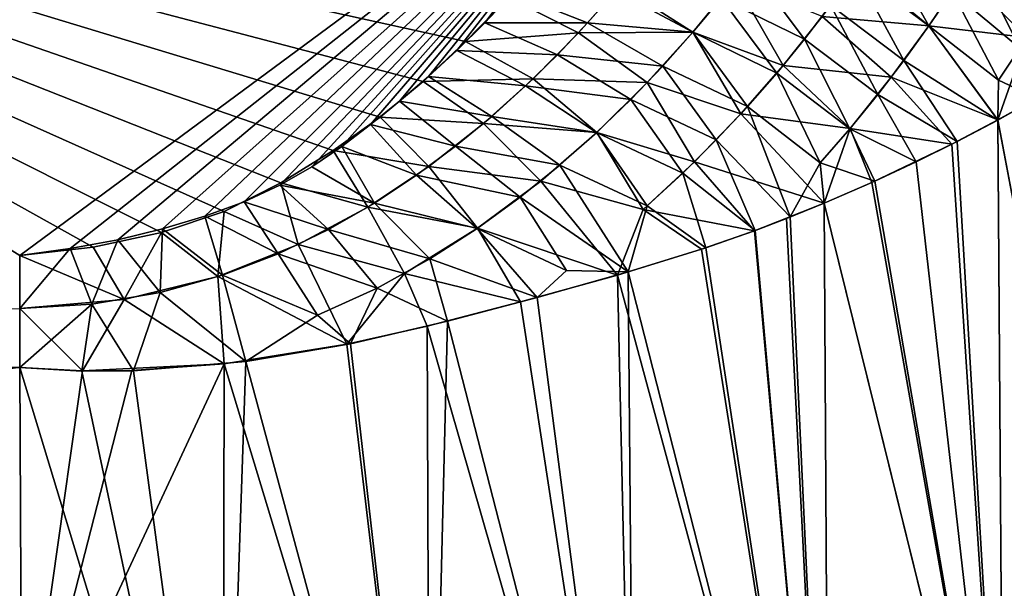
# Model space of a CAD drawing. Header units: millimetres. Extents: x -7.8 to 13, y -12 to 1.5.
# Tile 31 of 102: x -0.492 to -0.138, y -3.12 to -2.916. Entities that reach past the tile are written whole.
import ezdxf

# ---------------------------------------------------------------- set-up
doc = ezdxf.new("R2010")
doc.units = ezdxf.units.MM
doc.header["$LTSCALE"] = 65.185185
for name, color, linetype in [('101', 7, 'CONTINUOUS'), ('102', 7, 'CONTINUOUS'), ('48', 7, 'CONTINUOUS'), ('49', 7, 'CONTINUOUS'), ('70', 7, 'CONTINUOUS'), ('77', 7, 'CONTINUOUS'), ('95', 7, 'CONTINUOUS')]:
    doc.layers.add(name, color=color, linetype=linetype)

msp = doc.modelspace()

# ---------------------------------------------------------------- linework, layer by layer
at = {"layer": '101', "linetype": 'Continuous'}
for points in [[(-0.25666, -2.82651, -2.15906), (-0.49188, -3.00043, -1.88605), (-0.7717, -2.82651, -2.15906), (-0.25666, -2.82651, -2.15906)], [(-0.47376, -2.99792, -1.88999), (-0.49188, -3.00043, -1.88605), (-0.25666, -2.82651, -2.15906), (-0.47376, -2.99792, -1.88999)], [(-0.45663, -2.99473, -1.895), (-0.47376, -2.99792, -1.88999), (-0.25666, -2.82651, -2.15906), (-0.45663, -2.99473, -1.895)], [(-0.4405, -2.99087, -1.90107), (-0.45663, -2.99473, -1.895), (-0.25666, -2.82651, -2.15906), (-0.4405, -2.99087, -1.90107)], [(-0.42536, -2.98633, -1.90819), (-0.4405, -2.99087, -1.90107), (-0.25666, -2.82651, -2.15906), (-0.42536, -2.98633, -1.90819)], [(-0.41121, -2.98111, -1.91638), (-0.42536, -2.98633, -1.90819), (-0.25666, -2.82651, -2.15906), (-0.41121, -2.98111, -1.91638)], [(-0.39837, -2.97517, -1.9257), (-0.41121, -2.98111, -1.91638), (-0.25666, -2.82651, -2.15906), (-0.39837, -2.97517, -1.9257)], [(-0.38684, -2.96851, -1.93616), (-0.39837, -2.97517, -1.9257), (-0.25666, -2.82651, -2.15906), (-0.38684, -2.96851, -1.93616)], [(-0.37614, -2.9612, -1.94764), (-0.38684, -2.96851, -1.93616), (-0.25666, -2.82651, -2.15906), (-0.37614, -2.9612, -1.94764)], [(-0.36582, -2.9533, -1.96003), (-0.37614, -2.9612, -1.94764), (-0.25666, -2.82651, -2.15906), (-0.36582, -2.9533, -1.96003)], [(-0.3554, -2.9449, -1.97322), (-0.36582, -2.9533, -1.96003), (-0.25666, -2.82651, -2.15906), (-0.3554, -2.9449, -1.97322)], [(-0.34492, -2.93605, -1.9871), (-0.3554, -2.9449, -1.97322), (-0.25666, -2.82651, -2.15906), (-0.34492, -2.93605, -1.9871)], [(-0.33471, -2.92672, -2.00176), (-0.34492, -2.93605, -1.9871), (-0.25666, -2.82651, -2.15906), (-0.33471, -2.92672, -2.00176)], [(-0.32469, -2.91679, -2.01734), (-0.33471, -2.92672, -2.00176), (-0.25666, -2.82651, -2.15906), (-0.32469, -2.91679, -2.01734)], [(-0.31479, -2.90618, -2.034), (-0.32469, -2.91679, -2.01734), (-0.25666, -2.82651, -2.15906), (-0.31479, -2.90618, -2.034)]]:
    msp.add_3dface(points, dxfattribs=at)
at = {"layer": '102', "linetype": 'Continuous'}
for points in [[(-0.19149, -2.89825, -2.08952), (-0.18308, -2.88593, -2.10886), (-0.16508, -2.91793, -2.09167), (-0.19149, -2.89825, -2.08952)], [(-0.16508, -2.91793, -2.09167), (-0.18308, -2.88593, -2.10886), (-0.15664, -2.90553, -2.11114), (-0.16508, -2.91793, -2.09167)], [(-0.15664, -2.90553, -2.11114), (-0.14864, -2.89308, -2.13068), (-0.13234, -2.92596, -2.11957), (-0.15664, -2.90553, -2.11114)], [(-0.13234, -2.92596, -2.11957), (-0.14864, -2.89308, -2.13068), (-0.12499, -2.91442, -2.13768), (-0.13234, -2.92596, -2.11957)], [(-0.23969, -2.90791, -2.05027), (-0.23006, -2.89555, -2.06967), (-0.20978, -2.92271, -2.05112), (-0.23969, -2.90791, -2.05027)], [(-0.20978, -2.92271, -2.05112), (-0.23006, -2.89555, -2.06967), (-0.20038, -2.91051, -2.07027), (-0.20978, -2.92271, -2.05112)], [(-0.20038, -2.91051, -2.07027), (-0.19149, -2.89825, -2.08952), (-0.17401, -2.93029, -2.07227), (-0.20038, -2.91051, -2.07027)], [(-0.17401, -2.93029, -2.07227), (-0.19149, -2.89825, -2.08952), (-0.16508, -2.91793, -2.09167), (-0.17401, -2.93029, -2.07227)], [(-0.28776, -2.91686, -2.02186), (-0.31479, -2.90618, -2.034), (-0.27755, -2.90531, -2.03998), (-0.28776, -2.91686, -2.02186)], [(-0.28776, -2.91686, -2.02186), (-0.27755, -2.90531, -2.03998), (-0.2499, -2.92017, -2.03102), (-0.28776, -2.91686, -2.02186)], [(-0.2499, -2.92017, -2.03102), (-0.27755, -2.90531, -2.03998), (-0.23969, -2.90791, -2.05027), (-0.2499, -2.92017, -2.03102)], [(-0.16508, -2.91793, -2.09167), (-0.15664, -2.90553, -2.11114), (-0.14007, -2.93746, -2.1015), (-0.16508, -2.91793, -2.09167)], [(-0.14007, -2.93746, -2.1015), (-0.15664, -2.90553, -2.11114), (-0.13234, -2.92596, -2.11957), (-0.14007, -2.93746, -2.1015)], [(-0.32469, -2.91679, -2.01734), (-0.31479, -2.90618, -2.034), (-0.28776, -2.91686, -2.02186), (-0.32469, -2.91679, -2.01734)], [(-0.2499, -2.92017, -2.03102), (-0.23969, -2.90791, -2.05027), (-0.21973, -2.93484, -2.03208), (-0.2499, -2.92017, -2.03102)], [(-0.21973, -2.93484, -2.03208), (-0.23969, -2.90791, -2.05027), (-0.20978, -2.92271, -2.05112), (-0.21973, -2.93484, -2.03208)], [(-0.20978, -2.92271, -2.05112), (-0.20038, -2.91051, -2.07027), (-0.18346, -2.9426, -2.05294), (-0.20978, -2.92271, -2.05112)], [(-0.18346, -2.9426, -2.05294), (-0.20038, -2.91051, -2.07027), (-0.17401, -2.93029, -2.07227), (-0.18346, -2.9426, -2.05294)], [(-0.33471, -2.92672, -2.00176), (-0.32469, -2.91679, -2.01734), (-0.29856, -2.92825, -2.00397), (-0.33471, -2.92672, -2.00176)], [(-0.29856, -2.92825, -2.00397), (-0.32469, -2.91679, -2.01734), (-0.28776, -2.91686, -2.02186), (-0.29856, -2.92825, -2.00397)], [(-0.29856, -2.92825, -2.00397), (-0.28776, -2.91686, -2.02186), (-0.26073, -2.93232, -2.01195), (-0.29856, -2.92825, -2.00397)], [(-0.26073, -2.93232, -2.01195), (-0.28776, -2.91686, -2.02186), (-0.2499, -2.92017, -2.03102), (-0.26073, -2.93232, -2.01195)], [(-0.17401, -2.93029, -2.07227), (-0.16508, -2.91793, -2.09167), (-0.14029, -2.95174, -2.09081), (-0.17401, -2.93029, -2.07227)], [(-0.14029, -2.95174, -2.09081), (-0.16508, -2.91793, -2.09167), (-0.14007, -2.93746, -2.1015), (-0.14029, -2.95174, -2.09081)], [(-0.26073, -2.93232, -2.01195), (-0.2499, -2.92017, -2.03102), (-0.23028, -2.9469, -2.01315), (-0.26073, -2.93232, -2.01195)], [(-0.23028, -2.9469, -2.01315), (-0.2499, -2.92017, -2.03102), (-0.21973, -2.93484, -2.03208), (-0.23028, -2.9469, -2.01315)], [(-0.21973, -2.93484, -2.03208), (-0.20978, -2.92271, -2.05112), (-0.19347, -2.95486, -2.03369), (-0.21973, -2.93484, -2.03208)], [(-0.19347, -2.95486, -2.03369), (-0.20978, -2.92271, -2.05112), (-0.18346, -2.9426, -2.05294), (-0.19347, -2.95486, -2.03369)], [(-0.34492, -2.93605, -1.9871), (-0.33471, -2.92672, -2.00176), (-0.31002, -2.93946, -1.98638), (-0.34492, -2.93605, -1.9871)], [(-0.31002, -2.93946, -1.98638), (-0.33471, -2.92672, -2.00176), (-0.29856, -2.92825, -2.00397), (-0.31002, -2.93946, -1.98638)], [(-0.12627, -2.94385, -2.11397), (-0.14007, -2.93746, -2.1015), (-0.13234, -2.92596, -2.11957), (-0.12627, -2.94385, -2.11397)], [(-0.31002, -2.93946, -1.98638), (-0.29856, -2.92825, -2.00397), (-0.27225, -2.94434, -1.99307), (-0.31002, -2.93946, -1.98638)], [(-0.27225, -2.94434, -1.99307), (-0.29856, -2.92825, -2.00397), (-0.26073, -2.93232, -2.01195), (-0.27225, -2.94434, -1.99307)], [(-0.15488, -2.95943, -2.06833), (-0.18346, -2.9426, -2.05294), (-0.17401, -2.93029, -2.07227), (-0.15488, -2.95943, -2.06833)], [(-0.15488, -2.95943, -2.06833), (-0.17401, -2.93029, -2.07227), (-0.14029, -2.95174, -2.09081), (-0.15488, -2.95943, -2.06833)], [(-0.27225, -2.94434, -1.99307), (-0.26073, -2.93232, -2.01195), (-0.2415, -2.95888, -1.99434), (-0.27225, -2.94434, -1.99307)], [(-0.2415, -2.95888, -1.99434), (-0.26073, -2.93232, -2.01195), (-0.23028, -2.9469, -2.01315), (-0.2415, -2.95888, -1.99434)], [(-0.3554, -2.9449, -1.97322), (-0.34492, -2.93605, -1.9871), (-0.32222, -2.95045, -1.96913), (-0.3554, -2.9449, -1.97322)], [(-0.32222, -2.95045, -1.96913), (-0.34492, -2.93605, -1.9871), (-0.31002, -2.93946, -1.98638), (-0.32222, -2.95045, -1.96913)], [(-0.23028, -2.9469, -2.01315), (-0.21973, -2.93484, -2.03208), (-0.20409, -2.96708, -2.01451), (-0.23028, -2.9469, -2.01315)], [(-0.20409, -2.96708, -2.01451), (-0.21973, -2.93484, -2.03208), (-0.19347, -2.95486, -2.03369), (-0.20409, -2.96708, -2.01451)], [(-0.12627, -2.94385, -2.11397), (-0.14029, -2.95174, -2.09081), (-0.14007, -2.93746, -2.1015), (-0.12627, -2.94385, -2.11397)], [(-0.32222, -2.95045, -1.96913), (-0.31002, -2.93946, -1.98638), (-0.28454, -2.95623, -1.97442), (-0.32222, -2.95045, -1.96913)], [(-0.28454, -2.95623, -1.97442), (-0.31002, -2.93946, -1.98638), (-0.27225, -2.94434, -1.99307), (-0.28454, -2.95623, -1.97442)], [(-0.28454, -2.95623, -1.97442), (-0.27225, -2.94434, -1.99307), (-0.25347, -2.97078, -1.97567), (-0.28454, -2.95623, -1.97442)], [(-0.25347, -2.97078, -1.97567), (-0.27225, -2.94434, -1.99307), (-0.2415, -2.95888, -1.99434), (-0.25347, -2.97078, -1.97567)], [(-0.1696, -2.96671, -2.04717), (-0.19347, -2.95486, -2.03369), (-0.18346, -2.9426, -2.05294), (-0.1696, -2.96671, -2.04717)], [(-0.15488, -2.95943, -2.06833), (-0.1696, -2.96671, -2.04717), (-0.18346, -2.9426, -2.05294), (-0.15488, -2.95943, -2.06833)], [(-0.36582, -2.9533, -1.96003), (-0.3554, -2.9449, -1.97322), (-0.33524, -2.96118, -1.95229), (-0.36582, -2.9533, -1.96003)], [(-0.33524, -2.96118, -1.95229), (-0.3554, -2.9449, -1.97322), (-0.32222, -2.95045, -1.96913), (-0.33524, -2.96118, -1.95229)], [(-0.2415, -2.95888, -1.99434), (-0.23028, -2.9469, -2.01315), (-0.21489, -2.98656, -1.9902), (-0.2415, -2.95888, -1.99434)], [(-0.21489, -2.98656, -1.9902), (-0.23028, -2.9469, -2.01315), (-0.20409, -2.96708, -2.01451), (-0.21489, -2.98656, -1.9902)], [(-0.33524, -2.96118, -1.95229), (-0.32222, -2.95045, -1.96913), (-0.29772, -2.96794, -1.95604), (-0.33524, -2.96118, -1.95229)], [(-0.29772, -2.96794, -1.95604), (-0.32222, -2.95045, -1.96913), (-0.28454, -2.95623, -1.97442), (-0.29772, -2.96794, -1.95604)], [(-0.37614, -2.9612, -1.94764), (-0.36582, -2.9533, -1.96003), (-0.34923, -2.97158, -1.93596), (-0.37614, -2.9612, -1.94764)], [(-0.34923, -2.97158, -1.93596), (-0.36582, -2.9533, -1.96003), (-0.33524, -2.96118, -1.95229), (-0.34923, -2.97158, -1.93596)], [(-0.18454, -2.97366, -2.02709), (-0.20409, -2.96708, -2.01451), (-0.19347, -2.95486, -2.03369), (-0.18454, -2.97366, -2.02709)], [(-0.1696, -2.96671, -2.04717), (-0.18454, -2.97366, -2.02709), (-0.19347, -2.95486, -2.03369), (-0.1696, -2.96671, -2.04717)], [(-0.29772, -2.96794, -1.95604), (-0.28454, -2.95623, -1.97442), (-0.26631, -2.98258, -1.95715), (-0.29772, -2.96794, -1.95604)], [(-0.26631, -2.98258, -1.95715), (-0.28454, -2.95623, -1.97442), (-0.25347, -2.97078, -1.97567), (-0.26631, -2.98258, -1.95715)], [(-0.38684, -2.96851, -1.93616), (-0.37614, -2.9612, -1.94764), (-0.36435, -2.98157, -1.92028), (-0.38684, -2.96851, -1.93616)], [(-0.36435, -2.98157, -1.92028), (-0.37614, -2.9612, -1.94764), (-0.34923, -2.97158, -1.93596), (-0.36435, -2.98157, -1.92028)], [(-0.34923, -2.97158, -1.93596), (-0.33524, -2.96118, -1.95229), (-0.31194, -2.97945, -1.93797), (-0.34923, -2.97158, -1.93596)], [(-0.31194, -2.97945, -1.93797), (-0.33524, -2.96118, -1.95229), (-0.29772, -2.96794, -1.95604), (-0.31194, -2.97945, -1.93797)], [(-0.22754, -2.99142, -1.9763), (-0.25347, -2.97078, -1.97567), (-0.2415, -2.95888, -1.99434), (-0.22754, -2.99142, -1.9763)], [(-0.22754, -2.99142, -1.9763), (-0.2415, -2.95888, -1.99434), (-0.21489, -2.98656, -1.9902), (-0.22754, -2.99142, -1.9763)], [(-0.39837, -2.97517, -1.9257), (-0.38684, -2.96851, -1.93616), (-0.36435, -2.98157, -1.92028), (-0.39837, -2.97517, -1.9257)], [(-0.31194, -2.97945, -1.93797), (-0.29772, -2.96794, -1.95604), (-0.27311, -3.00629, -1.93297), (-0.31194, -2.97945, -1.93797)], [(-0.27311, -3.00629, -1.93297), (-0.29772, -2.96794, -1.95604), (-0.26631, -2.98258, -1.95715), (-0.27311, -3.00629, -1.93297)], [(-0.2027, -2.98157, -2.00442), (-0.21489, -2.98656, -1.9902), (-0.20409, -2.96708, -2.01451), (-0.2027, -2.98157, -2.00442)], [(-0.18454, -2.97366, -2.02709), (-0.2027, -2.98157, -2.00442), (-0.20409, -2.96708, -2.01451), (-0.18454, -2.97366, -2.02709)], [(-0.36435, -2.98157, -1.92028), (-0.34923, -2.97158, -1.93596), (-0.32742, -2.9907, -1.9203), (-0.36435, -2.98157, -1.92028)], [(-0.32742, -2.9907, -1.9203), (-0.34923, -2.97158, -1.93596), (-0.31194, -2.97945, -1.93797), (-0.32742, -2.9907, -1.9203)], [(-0.24525, -2.99761, -1.95829), (-0.26631, -2.98258, -1.95715), (-0.25347, -2.97078, -1.97567), (-0.24525, -2.99761, -1.95829)], [(-0.22754, -2.99142, -1.9763), (-0.24525, -2.99761, -1.95829), (-0.25347, -2.97078, -1.97567), (-0.22754, -2.99142, -1.9763)], [(-0.41121, -2.98111, -1.91638), (-0.39837, -2.97517, -1.9257), (-0.38083, -2.99103, -1.90544), (-0.41121, -2.98111, -1.91638)], [(-0.38083, -2.99103, -1.90544), (-0.39837, -2.97517, -1.9257), (-0.36435, -2.98157, -1.92028), (-0.38083, -2.99103, -1.90544)], [(-0.32742, -2.9907, -1.9203), (-0.31194, -2.97945, -1.93797), (-0.29527, -3.00583, -1.92065), (-0.32742, -2.9907, -1.9203)], [(-0.29527, -3.00583, -1.92065), (-0.31194, -2.97945, -1.93797), (-0.27311, -3.00629, -1.93297), (-0.29527, -3.00583, -1.92065)], [(-0.42536, -2.98633, -1.90819), (-0.41121, -2.98111, -1.91638), (-0.39894, -2.99976, -1.89174), (-0.42536, -2.98633, -1.90819)], [(-0.39894, -2.99976, -1.89174), (-0.41121, -2.98111, -1.91638), (-0.38083, -2.99103, -1.90544), (-0.39894, -2.99976, -1.89174)], [(-0.38083, -2.99103, -1.90544), (-0.36435, -2.98157, -1.92028), (-0.34445, -3.00163, -1.90315), (-0.38083, -2.99103, -1.90544)], [(-0.34445, -3.00163, -1.90315), (-0.36435, -2.98157, -1.92028), (-0.32742, -2.9907, -1.9203), (-0.34445, -3.00163, -1.90315)], [(-0.24525, -2.99761, -1.95829), (-0.27311, -3.00629, -1.93297), (-0.26631, -2.98258, -1.95715), (-0.24525, -2.99761, -1.95829)], [(-0.4405, -2.99087, -1.90107), (-0.42536, -2.98633, -1.90819), (-0.41902, -3.00747, -1.87962), (-0.4405, -2.99087, -1.90107)], [(-0.41902, -3.00747, -1.87962), (-0.42536, -2.98633, -1.90819), (-0.39894, -2.99976, -1.89174), (-0.41902, -3.00747, -1.87962)], [(-0.30589, -3.01551, -1.90716), (-0.34445, -3.00163, -1.90315), (-0.32742, -2.9907, -1.9203), (-0.30589, -3.01551, -1.90716)], [(-0.30589, -3.01551, -1.90716), (-0.32742, -2.9907, -1.9203), (-0.29527, -3.00583, -1.92065), (-0.30589, -3.01551, -1.90716)], [(-0.45663, -2.99473, -1.895), (-0.4405, -2.99087, -1.90107), (-0.44135, -3.01374, -1.86979), (-0.45663, -2.99473, -1.895)], [(-0.44135, -3.01374, -1.86979), (-0.4405, -2.99087, -1.90107), (-0.41902, -3.00747, -1.87962), (-0.44135, -3.01374, -1.86979)], [(-0.39894, -2.99976, -1.89174), (-0.38083, -2.99103, -1.90544), (-0.36341, -3.01211, -1.88671), (-0.39894, -2.99976, -1.89174)], [(-0.36341, -3.01211, -1.88671), (-0.38083, -2.99103, -1.90544), (-0.34445, -3.00163, -1.90315), (-0.36341, -3.01211, -1.88671)], [(-0.47376, -2.99792, -1.88999), (-0.45663, -2.99473, -1.895), (-0.46589, -3.01793, -1.86321), (-0.47376, -2.99792, -1.88999)], [(-0.46589, -3.01793, -1.86321), (-0.45663, -2.99473, -1.895), (-0.44135, -3.01374, -1.86979), (-0.46589, -3.01793, -1.86321)], [(-0.49188, -3.01943, -1.86086), (-0.47376, -2.99792, -1.88999), (-0.46589, -3.01793, -1.86321), (-0.49188, -3.01943, -1.86086)], [(-0.49188, -3.01943, -1.86086), (-0.49188, -3.00043, -1.88605), (-0.47376, -2.99792, -1.88999), (-0.49188, -3.01943, -1.86086)], [(-0.41902, -3.00747, -1.87962), (-0.39894, -2.99976, -1.89174), (-0.38486, -3.02192, -1.8713), (-0.41902, -3.00747, -1.87962)], [(-0.38486, -3.02192, -1.8713), (-0.39894, -2.99976, -1.89174), (-0.36341, -3.01211, -1.88671), (-0.38486, -3.02192, -1.8713)], [(-0.3381, -3.02401, -1.88536), (-0.36341, -3.01211, -1.88671), (-0.34445, -3.00163, -1.90315), (-0.3381, -3.02401, -1.88536)], [(-0.30589, -3.01551, -1.90716), (-0.3381, -3.02401, -1.88536), (-0.34445, -3.00163, -1.90315), (-0.30589, -3.01551, -1.90716)], [(-0.44135, -3.01374, -1.86979), (-0.41902, -3.00747, -1.87962), (-0.41063, -3.03849, -1.85071), (-0.44135, -3.01374, -1.86979)], [(-0.41063, -3.03849, -1.85071), (-0.41902, -3.00747, -1.87962), (-0.38486, -3.02192, -1.8713), (-0.41063, -3.03849, -1.85071)], [(-0.27311, -3.00629, -1.93297), (-0.30589, -3.01551, -1.90716), (-0.29527, -3.00583, -1.92065), (-0.27311, -3.00629, -1.93297)], [(-0.46589, -3.01793, -1.86321), (-0.44135, -3.01374, -1.86979), (-0.45099, -3.04182, -1.84145), (-0.46589, -3.01793, -1.86321)], [(-0.45099, -3.04182, -1.84145), (-0.44135, -3.01374, -1.86979), (-0.41063, -3.03849, -1.85071), (-0.45099, -3.04182, -1.84145)], [(-0.37298, -3.03212, -1.86596), (-0.38486, -3.02192, -1.8713), (-0.36341, -3.01211, -1.88671), (-0.37298, -3.03212, -1.86596)], [(-0.3381, -3.02401, -1.88536), (-0.37298, -3.03212, -1.86596), (-0.36341, -3.01211, -1.88671), (-0.3381, -3.02401, -1.88536)], [(-0.46956, -3.04193, -1.83981), (-0.49188, -3.04072, -1.84016), (-0.46589, -3.01793, -1.86321), (-0.46956, -3.04193, -1.83981)], [(-0.49188, -3.04072, -1.84016), (-0.49188, -3.01943, -1.86086), (-0.46589, -3.01793, -1.86321), (-0.49188, -3.04072, -1.84016)], [(-0.46956, -3.04193, -1.83981), (-0.46589, -3.01793, -1.86321), (-0.45099, -3.04182, -1.84145), (-0.46956, -3.04193, -1.83981)], [(-0.37298, -3.03212, -1.86596), (-0.41063, -3.03849, -1.85071), (-0.38486, -3.02192, -1.8713), (-0.37298, -3.03212, -1.86596)]]:
    msp.add_3dface(points, dxfattribs=at)
at = {"layer": '48', "linetype": 'Continuous'}
for points in [[(-0.12627, -2.94385, -2.11397), (-0.085, -3.24237, -1.94183), (-0.14029, -2.95174, -2.09081), (-0.12627, -2.94385, -2.11397)], [(-0.14028, -2.95172, 2.09083), (-0.085, -3.2431, 1.94117), (-0.12664, -2.94406, 2.11334), (-0.14028, -2.95172, 2.09083)], [(-0.13824, -3.2423, 1.85647), (-0.14028, -2.95172, 2.09083), (-0.15681, -2.9604, 2.06548), (-0.13824, -3.2423, 1.85647)], [(-0.14029, -2.95174, -2.09081), (-0.13824, -3.24235, -1.85643), (-0.15488, -2.95943, -2.06833), (-0.14029, -2.95174, -2.09081)], [(-0.14029, -2.95174, -2.09081), (-0.085, -3.24237, -1.94183), (-0.13824, -3.24235, -1.85643), (-0.14029, -2.95174, -2.09081)], [(-0.13824, -3.2423, 1.85647), (-0.085, -3.2431, 1.94117), (-0.14028, -2.95172, 2.09083), (-0.13824, -3.2423, 1.85647)], [(-0.18561, -2.97413, 2.02571), (-0.13824, -3.2423, 1.85647), (-0.15681, -2.9604, 2.06548), (-0.18561, -2.97413, 2.02571)], [(-0.15488, -2.95943, -2.06833), (-0.13824, -3.24235, -1.85643), (-0.1696, -2.96671, -2.04717), (-0.15488, -2.95943, -2.06833)], [(-0.13824, -3.24235, -1.85643), (-0.18454, -2.97366, -2.02709), (-0.1696, -2.96671, -2.04717), (-0.13824, -3.24235, -1.85643)], [(-0.20272, -2.98157, 2.0044), (-0.13824, -3.2423, 1.85647), (-0.18561, -2.97413, 2.02571), (-0.20272, -2.98157, 2.0044)], [(-0.13824, -3.24235, -1.85643), (-0.2027, -2.98157, -2.00442), (-0.18454, -2.97366, -2.02709), (-0.13824, -3.24235, -1.85643)], [(-0.20272, -2.98157, 2.0044), (-0.21625, -2.9871, 1.98866), (-0.20089, -3.28933, 1.73548), (-0.20272, -2.98157, 2.0044)], [(-0.2027, -2.98157, -2.00442), (-0.20089, -3.28936, -1.73546), (-0.21489, -2.98656, -1.9902), (-0.2027, -2.98157, -2.00442)], [(-0.13824, -3.2423, 1.85647), (-0.20272, -2.98157, 2.0044), (-0.20089, -3.28933, 1.73548), (-0.13824, -3.2423, 1.85647)], [(-0.13824, -3.24235, -1.85643), (-0.20089, -3.28936, -1.73546), (-0.2027, -2.98157, -2.00442), (-0.13824, -3.24235, -1.85643)], [(-0.21625, -2.9871, 1.98866), (-0.22774, -2.99151, 1.97607), (-0.20089, -3.28933, 1.73548), (-0.21625, -2.9871, 1.98866)], [(-0.21489, -2.98656, -1.9902), (-0.20089, -3.28936, -1.73546), (-0.22754, -2.99142, -1.9763), (-0.21489, -2.98656, -1.9902)], [(-0.22774, -2.99151, 1.97607), (-0.24679, -2.99816, 1.95677), (-0.20089, -3.28933, 1.73548), (-0.22774, -2.99151, 1.97607)], [(-0.20089, -3.28936, -1.73546), (-0.24525, -2.99761, -1.95829), (-0.22754, -2.99142, -1.9763), (-0.20089, -3.28936, -1.73546)], [(-0.27311, -3.00629, -1.93297), (-0.24525, -2.99761, -1.95829), (-0.20089, -3.28936, -1.73546), (-0.27311, -3.00629, -1.93297)], [(-0.24679, -2.99816, 1.95677), (-0.27696, -3.00746, 1.9297), (-0.20089, -3.28933, 1.73548), (-0.24679, -2.99816, 1.95677)], [(-0.27696, -3.00746, 1.9297), (-0.31184, -3.0171, 1.90288), (-0.27073, -3.28585, 1.67877), (-0.27696, -3.00746, 1.9297)], [(-0.27311, -3.00629, -1.93297), (-0.27073, -3.28593, -1.67869), (-0.30589, -3.01551, -1.90716), (-0.27311, -3.00629, -1.93297)], [(-0.27696, -3.00746, 1.9297), (-0.27073, -3.28585, 1.67877), (-0.20089, -3.28933, 1.73548), (-0.27696, -3.00746, 1.9297)], [(-0.27073, -3.28593, -1.67869), (-0.27311, -3.00629, -1.93297), (-0.20089, -3.28936, -1.73546), (-0.27073, -3.28593, -1.67869)], [(-0.31184, -3.0171, 1.90288), (-0.34536, -3.02578, 1.88097), (-0.27073, -3.28585, 1.67877), (-0.31184, -3.0171, 1.90288)], [(-0.27073, -3.28593, -1.67869), (-0.3381, -3.02401, -1.88536), (-0.30589, -3.01551, -1.90716), (-0.27073, -3.28593, -1.67869)], [(-0.34536, -3.02578, 1.88097), (-0.37433, -3.03232, 1.86537), (-0.3444, -3.28323, 1.63877), (-0.34536, -3.02578, 1.88097)], [(-0.3381, -3.02401, -1.88536), (-0.3444, -3.28313, -1.63888), (-0.37298, -3.03212, -1.86596), (-0.3381, -3.02401, -1.88536)], [(-0.34536, -3.02578, 1.88097), (-0.3444, -3.28323, 1.63877), (-0.27073, -3.28585, 1.67877), (-0.34536, -3.02578, 1.88097)], [(-0.3444, -3.28313, -1.63888), (-0.3381, -3.02401, -1.88536), (-0.27073, -3.28593, -1.67869), (-0.3444, -3.28313, -1.63888)], [(-0.37433, -3.03232, 1.86537), (-0.41842, -3.03938, 1.84839), (-0.3444, -3.28323, 1.63877), (-0.37433, -3.03232, 1.86537)], [(-0.3444, -3.28313, -1.63888), (-0.41063, -3.03849, -1.85071), (-0.37298, -3.03212, -1.86596), (-0.3444, -3.28313, -1.63888)], [(-0.45161, -3.0418, 1.8414), (-0.49106, -3.19569, 1.69842), (-0.41842, -3.03938, 1.84839), (-0.45161, -3.0418, 1.8414)], [(-0.41842, -3.03938, 1.84839), (-0.49106, -3.19569, 1.69842), (-0.41881, -3.28138, 1.61604), (-0.41842, -3.03938, 1.84839)], [(-0.41063, -3.03849, -1.85071), (-0.41881, -3.28121, -1.61623), (-0.45099, -3.04182, -1.84145), (-0.41063, -3.03849, -1.85071)], [(-0.41881, -3.28121, -1.61623), (-0.41063, -3.03849, -1.85071), (-0.3444, -3.28313, -1.63888), (-0.41881, -3.28121, -1.61623)], [(-0.41842, -3.03938, 1.84839), (-0.41881, -3.28138, 1.61604), (-0.3444, -3.28323, 1.63877), (-0.41842, -3.03938, 1.84839)], [(-0.49106, -3.19569, -1.69842), (-0.49188, -3.04072, -1.84016), (-0.41881, -3.28121, -1.61623), (-0.49106, -3.19569, -1.69842)], [(-0.41881, -3.28121, -1.61623), (-0.49188, -3.04072, -1.84016), (-0.46956, -3.04193, -1.83981), (-0.41881, -3.28121, -1.61623)], [(-0.49188, -3.04072, 1.84016), (-0.49106, -3.19569, 1.69842), (-0.46927, -3.0419, 1.83985), (-0.49188, -3.04072, 1.84016)], [(-0.46927, -3.0419, 1.83985), (-0.49106, -3.19569, 1.69842), (-0.45161, -3.0418, 1.8414), (-0.46927, -3.0419, 1.83985)], [(-0.45099, -3.04182, -1.84145), (-0.41881, -3.28121, -1.61623), (-0.46956, -3.04193, -1.83981), (-0.45099, -3.04182, -1.84145)]]:
    msp.add_3dface(points, dxfattribs=at)
at = {"layer": '49', "linetype": 'Continuous'}
for points in [[(-0.49188, -3.04072, -1.84016), (-0.49106, -3.19569, -1.69842), (-2.44058, -3.04072, -1.84016), (-0.49188, -3.04072, -1.84016)], [(-0.49106, -3.19569, -1.69842), (-0.49031, -3.33768, -1.54367), (-2.44058, -3.04072, -1.84016), (-0.49106, -3.19569, -1.69842)], [(-2.44058, -3.04072, -1.84016), (-0.49031, -3.33768, -1.54367), (-2.44058, -3.33768, -1.54367), (-2.44058, -3.04072, -1.84016)], [(-0.49106, -3.19569, 1.69842), (-0.49188, -3.04072, 1.84016), (-2.44058, -3.33768, 1.54368), (-0.49106, -3.19569, 1.69842)]]:
    msp.add_3dface(points, dxfattribs=at)
at = {"layer": '70', "linetype": 'Continuous'}
for points in [[(-0.20344, -2.91456, 2.06391), (-0.16506, -2.91789, 2.09173), (-0.19052, -2.89687, 2.09168), (-0.20344, -2.91456, 2.06391)], [(-0.16506, -2.91789, 2.09173), (-0.15257, -2.89929, 2.12093), (-0.19052, -2.89687, 2.09168), (-0.16506, -2.91789, 2.09173)], [(-0.24987, -2.92013, 2.03108), (-0.23478, -2.90171, 2.05999), (-0.27602, -2.90352, 2.04279), (-0.24987, -2.92013, 2.03108)], [(-0.24987, -2.92013, 2.03108), (-0.21745, -2.93212, 2.03634), (-0.23478, -2.90171, 2.05999), (-0.24987, -2.92013, 2.03108)], [(-0.21745, -2.93212, 2.03634), (-0.20344, -2.91456, 2.06391), (-0.23478, -2.90171, 2.05999), (-0.21745, -2.93212, 2.03634)], [(-0.16506, -2.91789, 2.09173), (-0.12984, -2.92211, 2.12561), (-0.15257, -2.89929, 2.12093), (-0.16506, -2.91789, 2.09173)], [(-0.12984, -2.92211, 2.12561), (-0.11801, -2.90284, 2.15584), (-0.15257, -2.89929, 2.12093), (-0.12984, -2.92211, 2.12561)], [(-0.29102, -2.92038, 2.01633), (-0.27602, -2.90352, 2.04279), (-0.31616, -2.90757, 2.03182), (-0.29102, -2.92038, 2.01633)], [(-0.29102, -2.92038, 2.01633), (-0.24987, -2.92013, 2.03108), (-0.27602, -2.90352, 2.04279), (-0.29102, -2.92038, 2.01633)], [(-0.33162, -2.92351, 2.00679), (-0.29102, -2.92038, 2.01633), (-0.31616, -2.90757, 2.03182), (-0.33162, -2.92351, 2.00679)], [(-0.21745, -2.93212, 2.03634), (-0.17863, -2.93639, 2.06269), (-0.20344, -2.91456, 2.06391), (-0.21745, -2.93212, 2.03634)], [(-0.17863, -2.93639, 2.06269), (-0.16506, -2.91789, 2.09173), (-0.20344, -2.91456, 2.06391), (-0.17863, -2.93639, 2.06269)], [(-0.17863, -2.93639, 2.06269), (-0.14028, -2.95172, 2.09083), (-0.16506, -2.91789, 2.09173), (-0.17863, -2.93639, 2.06269)], [(-0.14028, -2.95172, 2.09083), (-0.12984, -2.92211, 2.12561), (-0.16506, -2.91789, 2.09173), (-0.14028, -2.95172, 2.09083)], [(-0.30732, -2.93689, 1.99041), (-0.29102, -2.92038, 2.01633), (-0.33162, -2.92351, 2.00679), (-0.30732, -2.93689, 1.99041)], [(-0.30732, -2.93689, 1.99041), (-0.26635, -2.9383, 2.00255), (-0.29102, -2.92038, 2.01633), (-0.30732, -2.93689, 1.99041)], [(-0.26635, -2.9383, 2.00255), (-0.24987, -2.92013, 2.03108), (-0.29102, -2.92038, 2.01633), (-0.26635, -2.9383, 2.00255)], [(-0.26635, -2.9383, 2.00255), (-0.23268, -2.94954, 2.00901), (-0.24987, -2.92013, 2.03108), (-0.26635, -2.9383, 2.00255)], [(-0.23268, -2.94954, 2.00901), (-0.21745, -2.93212, 2.03634), (-0.24987, -2.92013, 2.03108), (-0.23268, -2.94954, 2.00901)], [(-0.14028, -2.95172, 2.09083), (-0.12664, -2.94406, 2.11334), (-0.12984, -2.92211, 2.12561), (-0.14028, -2.95172, 2.09083)], [(-0.3469, -2.93787, 1.98426), (-0.30732, -2.93689, 1.99041), (-0.33162, -2.92351, 2.00679), (-0.3469, -2.93787, 1.98426)], [(-0.23268, -2.94954, 2.00901), (-0.19341, -2.95479, 2.03381), (-0.21745, -2.93212, 2.03634), (-0.23268, -2.94954, 2.00901)], [(-0.19341, -2.95479, 2.03381), (-0.17863, -2.93639, 2.06269), (-0.21745, -2.93212, 2.03634), (-0.19341, -2.95479, 2.03381)], [(-0.32515, -2.95295, 1.9652), (-0.30732, -2.93689, 1.99041), (-0.3469, -2.93787, 1.98426), (-0.32515, -2.95295, 1.9652)], [(-0.32515, -2.95295, 1.9652), (-0.28448, -2.95617, 1.9745), (-0.30732, -2.93689, 1.99041), (-0.32515, -2.95295, 1.9652)], [(-0.28448, -2.95617, 1.9745), (-0.26635, -2.9383, 2.00255), (-0.30732, -2.93689, 1.99041), (-0.28448, -2.95617, 1.9745)], [(-0.19341, -2.95479, 2.03381), (-0.15681, -2.9604, 2.06548), (-0.17863, -2.93639, 2.06269), (-0.19341, -2.95479, 2.03381)], [(-0.15681, -2.9604, 2.06548), (-0.14028, -2.95172, 2.09083), (-0.17863, -2.93639, 2.06269), (-0.15681, -2.9604, 2.06548)], [(-0.36226, -2.95066, 1.96417), (-0.32515, -2.95295, 1.9652), (-0.3469, -2.93787, 1.98426), (-0.36226, -2.95066, 1.96417)], [(-0.28448, -2.95617, 1.9745), (-0.24935, -2.96678, 1.98194), (-0.26635, -2.9383, 2.00255), (-0.28448, -2.95617, 1.9745)], [(-0.24935, -2.96678, 1.98194), (-0.23268, -2.94954, 2.00901), (-0.26635, -2.9383, 2.00255), (-0.24935, -2.96678, 1.98194)], [(-0.37925, -2.96263, 1.94539), (-0.34481, -2.96842, 1.94092), (-0.36226, -2.95066, 1.96417), (-0.37925, -2.96263, 1.94539)], [(-0.34481, -2.96842, 1.94092), (-0.32515, -2.95295, 1.9652), (-0.36226, -2.95066, 1.96417), (-0.34481, -2.96842, 1.94092)], [(-0.24935, -2.96678, 1.98194), (-0.20272, -2.98157, 2.0044), (-0.23268, -2.94954, 2.00901), (-0.24935, -2.96678, 1.98194)], [(-0.20272, -2.98157, 2.0044), (-0.19341, -2.95479, 2.03381), (-0.23268, -2.94954, 2.00901), (-0.20272, -2.98157, 2.0044)], [(-0.34481, -2.96842, 1.94092), (-0.30461, -2.97366, 1.94705), (-0.32515, -2.95295, 1.9652), (-0.34481, -2.96842, 1.94092)], [(-0.30461, -2.97366, 1.94705), (-0.28448, -2.95617, 1.9745), (-0.32515, -2.95295, 1.9652), (-0.30461, -2.97366, 1.94705)], [(-0.20272, -2.98157, 2.0044), (-0.18561, -2.97413, 2.02571), (-0.19341, -2.95479, 2.03381), (-0.20272, -2.98157, 2.0044)], [(-0.18561, -2.97413, 2.02571), (-0.15681, -2.9604, 2.06548), (-0.19341, -2.95479, 2.03381), (-0.18561, -2.97413, 2.02571)], [(-0.30461, -2.97366, 1.94705), (-0.26775, -2.98384, 1.95517), (-0.28448, -2.95617, 1.9745), (-0.30461, -2.97366, 1.94705)], [(-0.26775, -2.98384, 1.95517), (-0.24935, -2.96678, 1.98194), (-0.28448, -2.95617, 1.9745), (-0.26775, -2.98384, 1.95517)], [(-0.39797, -2.97433, 1.92702), (-0.36679, -2.98307, 1.91794), (-0.37925, -2.96263, 1.94539), (-0.39797, -2.97433, 1.92702)], [(-0.36679, -2.98307, 1.91794), (-0.34481, -2.96842, 1.94092), (-0.37925, -2.96263, 1.94539), (-0.36679, -2.98307, 1.91794)], [(-0.36679, -2.98307, 1.91794), (-0.32733, -2.99064, 1.92041), (-0.34481, -2.96842, 1.94092), (-0.36679, -2.98307, 1.91794)], [(-0.32733, -2.99064, 1.92041), (-0.30461, -2.97366, 1.94705), (-0.34481, -2.96842, 1.94092), (-0.32733, -2.99064, 1.92041)], [(-0.26775, -2.98384, 1.95517), (-0.22774, -2.99151, 1.97607), (-0.24935, -2.96678, 1.98194), (-0.26775, -2.98384, 1.95517)], [(-0.22774, -2.99151, 1.97607), (-0.20272, -2.98157, 2.0044), (-0.24935, -2.96678, 1.98194), (-0.22774, -2.99151, 1.97607)], [(-0.41841, -2.98462, 1.91087), (-0.39176, -2.9965, 1.89685), (-0.39797, -2.97433, 1.92702), (-0.41841, -2.98462, 1.91087)], [(-0.39176, -2.9965, 1.89685), (-0.36679, -2.98307, 1.91794), (-0.39797, -2.97433, 1.92702), (-0.39176, -2.9965, 1.89685)], [(-0.32733, -2.99064, 1.92041), (-0.27696, -3.00746, 1.9297), (-0.30461, -2.97366, 1.94705), (-0.32733, -2.99064, 1.92041)], [(-0.27696, -3.00746, 1.9297), (-0.26775, -2.98384, 1.95517), (-0.30461, -2.97366, 1.94705), (-0.27696, -3.00746, 1.9297)], [(-0.39176, -2.9965, 1.89685), (-0.35353, -3.00686, 1.89493), (-0.36679, -2.98307, 1.91794), (-0.39176, -2.9965, 1.89685)], [(-0.35353, -3.00686, 1.89493), (-0.32733, -2.99064, 1.92041), (-0.36679, -2.98307, 1.91794), (-0.35353, -3.00686, 1.89493)], [(-0.22774, -2.99151, 1.97607), (-0.21625, -2.9871, 1.98866), (-0.20272, -2.98157, 2.0044), (-0.22774, -2.99151, 1.97607)], [(-0.44092, -2.99221, 1.89895), (-0.42066, -3.00801, 1.87878), (-0.41841, -2.98462, 1.91087), (-0.44092, -2.99221, 1.89895)], [(-0.42066, -3.00801, 1.87878), (-0.39176, -2.9965, 1.89685), (-0.41841, -2.98462, 1.91087), (-0.42066, -3.00801, 1.87878)], [(-0.27696, -3.00746, 1.9297), (-0.24679, -2.99816, 1.95677), (-0.26775, -2.98384, 1.95517), (-0.27696, -3.00746, 1.9297)], [(-0.24679, -2.99816, 1.95677), (-0.22774, -2.99151, 1.97607), (-0.26775, -2.98384, 1.95517), (-0.24679, -2.99816, 1.95677)], [(-0.35353, -3.00686, 1.89493), (-0.31184, -3.0171, 1.90288), (-0.32733, -2.99064, 1.92041), (-0.35353, -3.00686, 1.89493)], [(-0.31184, -3.0171, 1.90288), (-0.27696, -3.00746, 1.9297), (-0.32733, -2.99064, 1.92041), (-0.31184, -3.0171, 1.90288)], [(-0.46542, -2.99745, 1.89072), (-0.45432, -3.01629, 1.86578), (-0.44092, -2.99221, 1.89895), (-0.46542, -2.99745, 1.89072)], [(-0.45432, -3.01629, 1.86578), (-0.42066, -3.00801, 1.87878), (-0.44092, -2.99221, 1.89895), (-0.45432, -3.01629, 1.86578)], [(-0.49188, -3.00044, 1.88604), (-0.45432, -3.01629, 1.86578), (-0.46542, -2.99745, 1.89072), (-0.49188, -3.00044, 1.88604)], [(-0.42066, -3.00801, 1.87878), (-0.37433, -3.03232, 1.86537), (-0.39176, -2.9965, 1.89685), (-0.42066, -3.00801, 1.87878)], [(-0.37433, -3.03232, 1.86537), (-0.35353, -3.00686, 1.89493), (-0.39176, -2.9965, 1.89685), (-0.37433, -3.03232, 1.86537)], [(-0.45432, -3.01629, 1.86578), (-0.49188, -3.00044, 1.88604), (-0.49188, -3.01943, 1.86086), (-0.45432, -3.01629, 1.86578)], [(-0.45432, -3.01629, 1.86578), (-0.41842, -3.03938, 1.84839), (-0.42066, -3.00801, 1.87878), (-0.45432, -3.01629, 1.86578)], [(-0.41842, -3.03938, 1.84839), (-0.37433, -3.03232, 1.86537), (-0.42066, -3.00801, 1.87878), (-0.41842, -3.03938, 1.84839)], [(-0.37433, -3.03232, 1.86537), (-0.34536, -3.02578, 1.88097), (-0.35353, -3.00686, 1.89493), (-0.37433, -3.03232, 1.86537)], [(-0.34536, -3.02578, 1.88097), (-0.31184, -3.0171, 1.90288), (-0.35353, -3.00686, 1.89493), (-0.34536, -3.02578, 1.88097)], [(-0.49188, -3.01943, 1.86086), (-0.46927, -3.0419, 1.83985), (-0.45432, -3.01629, 1.86578), (-0.49188, -3.01943, 1.86086)], [(-0.46927, -3.0419, 1.83985), (-0.41842, -3.03938, 1.84839), (-0.45432, -3.01629, 1.86578), (-0.46927, -3.0419, 1.83985)], [(-0.49188, -3.04072, 1.84016), (-0.46927, -3.0419, 1.83985), (-0.49188, -3.01943, 1.86086), (-0.49188, -3.04072, 1.84016)], [(-0.46927, -3.0419, 1.83985), (-0.45161, -3.0418, 1.8414), (-0.41842, -3.03938, 1.84839), (-0.46927, -3.0419, 1.83985)]]:
    msp.add_3dface(points, dxfattribs=at)
at = {"layer": '77', "linetype": 'Continuous'}
for points in [[(-0.49188, -3.00044, 1.88604), (-0.46542, -2.99745, 1.89072), (-0.7717, -2.82651, 2.15905), (-0.49188, -3.00044, 1.88604)], [(-0.46542, -2.99745, 1.89072), (-0.44092, -2.99221, 1.89895), (-0.7717, -2.82651, 2.15905), (-0.46542, -2.99745, 1.89072)], [(-0.44092, -2.99221, 1.89895), (-0.41841, -2.98462, 1.91087), (-0.7717, -2.82651, 2.15905), (-0.44092, -2.99221, 1.89895)], [(-0.41841, -2.98462, 1.91087), (-0.39797, -2.97433, 1.92702), (-0.7717, -2.82651, 2.15905), (-0.41841, -2.98462, 1.91087)], [(-0.39797, -2.97433, 1.92702), (-0.37925, -2.96263, 1.94539), (-0.7717, -2.82651, 2.15905), (-0.39797, -2.97433, 1.92702)], [(-0.37925, -2.96263, 1.94539), (-0.36226, -2.95066, 1.96417), (-0.7717, -2.82651, 2.15905), (-0.37925, -2.96263, 1.94539)], [(-0.36226, -2.95066, 1.96417), (-0.3469, -2.93787, 1.98426), (-0.7717, -2.82651, 2.15905), (-0.36226, -2.95066, 1.96417)], [(-0.3469, -2.93787, 1.98426), (-0.33162, -2.92351, 2.00679), (-0.7717, -2.82651, 2.15905), (-0.3469, -2.93787, 1.98426)], [(-0.33162, -2.92351, 2.00679), (-0.31616, -2.90757, 2.03182), (-0.7717, -2.82651, 2.15905), (-0.33162, -2.92351, 2.00679)]]:
    msp.add_3dface(points, dxfattribs=at)
at = {"layer": '95', "linetype": 'Continuous'}
msp.add_3dface([(-0.49188, -3.04072, -1.84016), (-2.44058, -3.04072, -1.84016), (-0.49188, -3.01943, -1.86086), (-0.49188, -3.04072, -1.84016)], dxfattribs=at)

doc.saveas('drawing.dxf')
